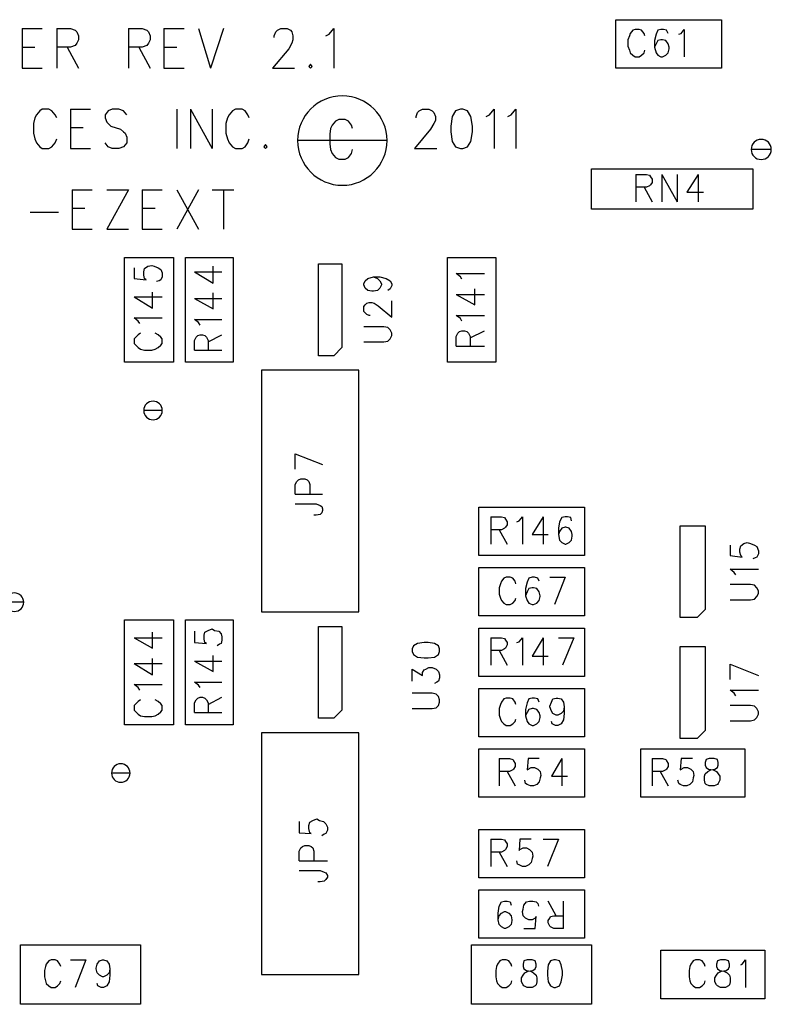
# Model space of a CAD drawing. Extents: x 11.9 to 28.1, y 10.8 to 21.2.
# Tile 19 of 56: x 16.2 to 17.2, y 15.3 to 16.6. Entities that reach past the tile are written whole.
import ezdxf

# ---------------------------------------------------------------- set-up
doc = ezdxf.new("R2010")
doc.units = 0
doc.layers.add('ASSYDWGTOP_pho', color=1, linetype='CONTINUOUS')

msp = doc.modelspace()

# ---------------------------------------------------------------- linework, layer by layer
at = {"layer": 'ASSYDWGTOP_pho'}
for points in [[(16.972, 16.571), (17.103, 16.571)], [(16.972, 16.511), (16.972, 16.571)], [(17.103, 16.571), (17.103, 16.511)], [(16.235, 16.56), (16.235, 16.511)], [(16.235, 16.56), (16.26, 16.56)], [(16.278, 16.56), (16.278, 16.511)], [(16.278, 16.56), (16.295, 16.56)], [(16.295, 16.56), (16.301, 16.558)], [(16.367, 16.56), (16.367, 16.511)], [(16.367, 16.56), (16.384, 16.56)], [(16.384, 16.56), (16.39, 16.558)], [(16.411, 16.56), (16.411, 16.511)], [(16.411, 16.56), (16.436, 16.56)], [(16.454, 16.56), (16.469, 16.511)], [(16.485, 16.56), (16.469, 16.511)], [(16.552, 16.558), (16.556, 16.56)], [(16.556, 16.56), (16.564, 16.56)], [(16.564, 16.56), (16.568, 16.558)], [(16.616, 16.553), (16.622, 16.56)], [(16.622, 16.56), (16.622, 16.511)], [(16.996, 16.559), (16.993, 16.558)], [(17.001, 16.559), (16.996, 16.559)], [(17.004, 16.558), (17.001, 16.559)], [(17.028, 16.559), (17.024, 16.558)], [(17.031, 16.559), (17.028, 16.559)], [(17.035, 16.558), (17.031, 16.559)], [(17.053, 16.554), (17.057, 16.559)], [(17.057, 16.559), (17.057, 16.525)], [(16.301, 16.558), (16.303, 16.556)], [(16.303, 16.556), (16.305, 16.551)], [(16.305, 16.546), (16.303, 16.542)], [(16.305, 16.551), (16.305, 16.546)], [(16.39, 16.558), (16.392, 16.556)], [(16.392, 16.556), (16.394, 16.551)], [(16.394, 16.546), (16.392, 16.542)], [(16.394, 16.551), (16.394, 16.546)], [(16.548, 16.551), (16.55, 16.556)], [(16.548, 16.549), (16.548, 16.551)], [(16.55, 16.556), (16.552, 16.558)], [(16.568, 16.558), (16.57, 16.556)], [(16.57, 16.556), (16.571, 16.551)], [(16.571, 16.546), (16.57, 16.542)], [(16.571, 16.551), (16.571, 16.546)], [(16.612, 16.551), (16.616, 16.553)], [(16.989, 16.551), (16.987, 16.546)], [(16.987, 16.546), (16.987, 16.538)], [(16.99, 16.554), (16.989, 16.551)], [(16.993, 16.558), (16.99, 16.554)], [(17.007, 16.554), (17.004, 16.558)], [(17.008, 16.551), (17.007, 16.554)], [(17.022, 16.553), (17.02, 16.545)], [(17.024, 16.558), (17.022, 16.553)], [(17.028, 16.546), (17.024, 16.545)], [(17.03, 16.546), (17.028, 16.546)], [(17.034, 16.545), (17.03, 16.546)], [(17.037, 16.554), (17.035, 16.558)], [(17.05, 16.553), (17.053, 16.554)], [(16.235, 16.537), (16.251, 16.537)], [(16.295, 16.537), (16.278, 16.537)], [(16.291, 16.537), (16.305, 16.511)], [(16.301, 16.539), (16.295, 16.537)], [(16.303, 16.542), (16.301, 16.539)], [(16.384, 16.537), (16.367, 16.537)], [(16.38, 16.537), (16.394, 16.511)], [(16.39, 16.539), (16.384, 16.537)], [(16.392, 16.542), (16.39, 16.539)], [(16.411, 16.537), (16.427, 16.537)], [(16.566, 16.535), (16.546, 16.511)], [(16.57, 16.542), (16.566, 16.535)], [(16.987, 16.538), (16.989, 16.533)], [(17.02, 16.545), (17.02, 16.537)], [(17.022, 16.541), (17.02, 16.537)], [(17.02, 16.537), (17.022, 16.53)], [(17.024, 16.545), (17.022, 16.541)], [(17.037, 16.541), (17.034, 16.545)], [(17.038, 16.537), (17.037, 16.541)], [(17.037, 16.53), (17.038, 16.535)], [(17.038, 16.535), (17.038, 16.537)], [(16.989, 16.533), (16.99, 16.53)], [(16.99, 16.53), (16.993, 16.527)], [(16.993, 16.527), (16.996, 16.525)], [(16.996, 16.525), (17.001, 16.525)], [(17.001, 16.525), (17.004, 16.527)], [(17.004, 16.527), (17.007, 16.53)], [(17.007, 16.53), (17.008, 16.533)], [(17.022, 16.53), (17.024, 16.527)], [(17.024, 16.527), (17.028, 16.525)], [(17.028, 16.525), (17.03, 16.525)], [(17.03, 16.525), (17.034, 16.527)], [(17.034, 16.527), (17.037, 16.53)], [(16.235, 16.511), (16.26, 16.511)], [(16.411, 16.511), (16.436, 16.511)], [(16.546, 16.511), (16.573, 16.511)], [(16.593, 16.516), (16.591, 16.513)], [(16.591, 16.513), (16.593, 16.511)], [(16.595, 16.513), (16.593, 16.516)], [(16.593, 16.511), (16.595, 16.513)], [(17.103, 16.511), (16.972, 16.511)], [(16.251, 16.449), (16.249, 16.442)], [(16.253, 16.453), (16.251, 16.449)], [(16.257, 16.458), (16.253, 16.453)], [(16.26, 16.46), (16.257, 16.458)], [(16.268, 16.46), (16.26, 16.46)], [(16.272, 16.458), (16.268, 16.46)], [(16.276, 16.453), (16.272, 16.458)], [(16.278, 16.449), (16.276, 16.453)], [(16.295, 16.46), (16.295, 16.411)], [(16.295, 16.46), (16.32, 16.46)], [(16.342, 16.458), (16.338, 16.453)], [(16.338, 16.453), (16.338, 16.449)], [(16.338, 16.449), (16.34, 16.444)], [(16.347, 16.46), (16.342, 16.458)], [(16.355, 16.46), (16.347, 16.46)], [(16.361, 16.458), (16.355, 16.46)], [(16.365, 16.453), (16.361, 16.458)], [(16.427, 16.46), (16.427, 16.411)], [(16.444, 16.46), (16.444, 16.411)], [(16.444, 16.46), (16.471, 16.411)], [(16.471, 16.46), (16.471, 16.411)], [(16.49, 16.449), (16.488, 16.442)], [(16.492, 16.453), (16.49, 16.449)], [(16.496, 16.458), (16.492, 16.453)], [(16.5, 16.46), (16.496, 16.458)], [(16.508, 16.46), (16.5, 16.46)], [(16.512, 16.458), (16.508, 16.46)], [(16.515, 16.453), (16.512, 16.458)], [(16.517, 16.449), (16.515, 16.453)], [(16.724, 16.451), (16.726, 16.456)], [(16.724, 16.449), (16.724, 16.451)], [(16.726, 16.456), (16.728, 16.458)], [(16.728, 16.458), (16.732, 16.46)], [(16.732, 16.46), (16.74, 16.46)], [(16.74, 16.46), (16.744, 16.458)], [(16.744, 16.458), (16.746, 16.456)], [(16.746, 16.456), (16.748, 16.451)], [(16.748, 16.451), (16.748, 16.446)], [(16.769, 16.451), (16.767, 16.439)], [(16.773, 16.458), (16.769, 16.451)], [(16.779, 16.46), (16.773, 16.458)], [(16.782, 16.46), (16.779, 16.46)], [(16.788, 16.458), (16.782, 16.46)], [(16.792, 16.451), (16.788, 16.458)], [(16.794, 16.439), (16.792, 16.451)], [(16.811, 16.451), (16.815, 16.453)], [(16.815, 16.453), (16.821, 16.46)], [(16.821, 16.46), (16.821, 16.411)], [(16.838, 16.451), (16.842, 16.453)], [(16.842, 16.453), (16.848, 16.46)], [(16.848, 16.46), (16.848, 16.411)], [(16.249, 16.442), (16.249, 16.43)], [(16.295, 16.437), (16.311, 16.437)], [(16.34, 16.444), (16.342, 16.442)], [(16.342, 16.442), (16.345, 16.439)], [(16.345, 16.439), (16.357, 16.435)], [(16.488, 16.442), (16.488, 16.43)], [(16.618, 16.436), (16.617, 16.429)], [(16.62, 16.44), (16.618, 16.436)], [(16.624, 16.445), (16.62, 16.44)], [(16.628, 16.447), (16.624, 16.445)], [(16.636, 16.447), (16.628, 16.447)], [(16.64, 16.445), (16.636, 16.447)], [(16.644, 16.44), (16.64, 16.445)], [(16.645, 16.436), (16.644, 16.44)], [(16.746, 16.442), (16.742, 16.435)], [(16.748, 16.446), (16.746, 16.442)], [(16.767, 16.439), (16.767, 16.432)], [(16.794, 16.432), (16.794, 16.439)], [(16.249, 16.43), (16.251, 16.423)], [(16.357, 16.435), (16.361, 16.432)], [(16.361, 16.432), (16.363, 16.43)], [(16.363, 16.43), (16.365, 16.425)], [(16.365, 16.425), (16.365, 16.418)], [(16.488, 16.43), (16.49, 16.423)], [(16.617, 16.429), (16.617, 16.417)], [(16.742, 16.435), (16.722, 16.411)], [(16.767, 16.432), (16.769, 16.42)], [(16.792, 16.42), (16.794, 16.432)], [(16.251, 16.423), (16.253, 16.418)], [(16.253, 16.418), (16.257, 16.413)], [(16.257, 16.413), (16.26, 16.411)], [(16.268, 16.411), (16.272, 16.413)], [(16.272, 16.413), (16.276, 16.418)], [(16.276, 16.418), (16.278, 16.423)], [(16.342, 16.413), (16.338, 16.418)], [(16.347, 16.411), (16.342, 16.413)], [(16.361, 16.413), (16.355, 16.411)], [(16.365, 16.418), (16.361, 16.413)], [(16.49, 16.423), (16.492, 16.418)], [(16.492, 16.418), (16.496, 16.413)], [(16.496, 16.413), (16.5, 16.411)], [(16.508, 16.411), (16.512, 16.413)], [(16.512, 16.413), (16.515, 16.418)], [(16.515, 16.418), (16.517, 16.423)], [(16.537, 16.416), (16.535, 16.413)], [(16.535, 16.413), (16.537, 16.411)], [(16.539, 16.413), (16.537, 16.416)], [(16.537, 16.411), (16.539, 16.413)], [(16.617, 16.417), (16.618, 16.41)], [(16.769, 16.42), (16.773, 16.413)], [(16.773, 16.413), (16.779, 16.411)], [(16.782, 16.411), (16.788, 16.413)], [(16.788, 16.413), (16.792, 16.42)], [(16.26, 16.411), (16.268, 16.411)], [(16.295, 16.411), (16.32, 16.411)], [(16.355, 16.411), (16.347, 16.411)], [(16.5, 16.411), (16.508, 16.411)], [(16.618, 16.41), (16.62, 16.405)], [(16.62, 16.405), (16.624, 16.4)], [(16.624, 16.4), (16.628, 16.398)], [(16.636, 16.398), (16.64, 16.4)], [(16.64, 16.4), (16.644, 16.405)], [(16.644, 16.405), (16.645, 16.41)], [(16.722, 16.411), (16.75, 16.411)], [(16.779, 16.411), (16.782, 16.411)], [(16.628, 16.398), (16.636, 16.398)], [(16.942, 16.336), (16.942, 16.386)], [(16.942, 16.386), (17.142, 16.386)], [(16.997, 16.379), (16.997, 16.345)], [(16.997, 16.379), (17.01, 16.379)], [(17.01, 16.379), (17.014, 16.378)], [(17.014, 16.378), (17.015, 16.376)], [(17.015, 16.376), (17.017, 16.373)], [(17.029, 16.379), (17.029, 16.345)], [(17.029, 16.379), (17.048, 16.345)], [(17.048, 16.379), (17.048, 16.345)], [(17.074, 16.379), (17.06, 16.357)], [(17.074, 16.379), (17.074, 16.345)], [(17.142, 16.386), (17.142, 16.336)], [(17.01, 16.363), (16.997, 16.363)], [(17.007, 16.363), (17.017, 16.345)], [(17.014, 16.365), (17.01, 16.363)], [(17.015, 16.366), (17.014, 16.365)], [(17.017, 16.369), (17.015, 16.366)], [(17.017, 16.373), (17.017, 16.369)], [(16.297, 16.36), (16.297, 16.311)], [(16.297, 16.36), (16.322, 16.36)], [(16.367, 16.36), (16.34, 16.311)], [(16.34, 16.36), (16.367, 16.36)], [(16.384, 16.36), (16.384, 16.311)], [(16.384, 16.36), (16.409, 16.36)], [(16.427, 16.36), (16.454, 16.311)], [(16.454, 16.36), (16.427, 16.311)], [(16.471, 16.36), (16.498, 16.36)], [(16.485, 16.36), (16.485, 16.311)], [(17.06, 16.357), (17.081, 16.357)], [(16.245, 16.332), (16.28, 16.332)], [(16.297, 16.337), (16.313, 16.337)], [(16.384, 16.337), (16.4, 16.337)], [(17.142, 16.336), (16.942, 16.336)], [(16.297, 16.311), (16.322, 16.311)], [(16.34, 16.311), (16.367, 16.311)], [(16.384, 16.311), (16.409, 16.311)], [(16.362, 16.146), (16.362, 16.276)], [(16.362, 16.276), (16.423, 16.276)], [(16.387, 16.262), (16.391, 16.265)], [(16.391, 16.265), (16.396, 16.266)], [(16.396, 16.266), (16.399, 16.265)], [(16.399, 16.265), (16.404, 16.263)], [(16.423, 16.276), (16.423, 16.146)], [(16.438, 16.146), (16.438, 16.276)], [(16.438, 16.276), (16.497, 16.276)], [(16.472, 16.244), (16.472, 16.265)], [(16.497, 16.276), (16.497, 16.146)], [(16.603, 16.154), (16.603, 16.268)], [(16.603, 16.268), (16.632, 16.268)], [(16.632, 16.268), (16.632, 16.164)], [(16.763, 16.146), (16.763, 16.276)], [(16.763, 16.276), (16.823, 16.276)], [(16.823, 16.276), (16.823, 16.146)], [(16.374, 16.263), (16.374, 16.25)], [(16.386, 16.258), (16.387, 16.262)], [(16.386, 16.254), (16.386, 16.258)], [(16.387, 16.25), (16.386, 16.254)], [(16.404, 16.263), (16.407, 16.261)], [(16.407, 16.261), (16.409, 16.257)], [(16.409, 16.257), (16.409, 16.252)], [(16.449, 16.258), (16.472, 16.244)], [(16.449, 16.258), (16.483, 16.258)], [(16.779, 16.252), (16.774, 16.256)], [(16.774, 16.256), (16.809, 16.256)], [(16.374, 16.25), (16.389, 16.248)], [(16.389, 16.248), (16.387, 16.25)], [(16.405, 16.247), (16.402, 16.246)], [(16.407, 16.248), (16.405, 16.247)], [(16.409, 16.252), (16.407, 16.248)], [(16.659, 16.243), (16.661, 16.247)], [(16.659, 16.242), (16.659, 16.243)], [(16.661, 16.238), (16.659, 16.242)], [(16.661, 16.247), (16.664, 16.25)], [(16.664, 16.25), (16.671, 16.252)], [(16.671, 16.252), (16.676, 16.25)], [(16.671, 16.252), (16.679, 16.252)], [(16.676, 16.25), (16.679, 16.247)], [(16.679, 16.252), (16.687, 16.25)], [(16.679, 16.247), (16.681, 16.243)], [(16.681, 16.242), (16.679, 16.238)], [(16.681, 16.243), (16.681, 16.242)], [(16.687, 16.25), (16.692, 16.247)], [(16.692, 16.247), (16.694, 16.243)], [(16.694, 16.241), (16.692, 16.237)], [(16.694, 16.243), (16.694, 16.241)], [(16.781, 16.249), (16.779, 16.252)], [(16.397, 16.213), (16.397, 16.233)], [(16.472, 16.212), (16.472, 16.232)], [(16.664, 16.235), (16.661, 16.238)], [(16.669, 16.234), (16.664, 16.235)], [(16.671, 16.234), (16.669, 16.234)], [(16.676, 16.235), (16.671, 16.234)], [(16.679, 16.238), (16.676, 16.235)], [(16.692, 16.237), (16.689, 16.235)], [(16.774, 16.23), (16.797, 16.217)], [(16.774, 16.23), (16.809, 16.23)], [(16.797, 16.217), (16.797, 16.237)], [(16.374, 16.227), (16.397, 16.213)], [(16.374, 16.227), (16.409, 16.227)], [(16.449, 16.225), (16.472, 16.212)], [(16.449, 16.225), (16.483, 16.225)], [(16.659, 16.215), (16.661, 16.217)], [(16.661, 16.217), (16.663, 16.219)], [(16.663, 16.219), (16.666, 16.22)], [(16.666, 16.22), (16.669, 16.22)], [(16.669, 16.22), (16.672, 16.219)], [(16.672, 16.219), (16.677, 16.216)], [(16.677, 16.216), (16.694, 16.202)], [(16.694, 16.202), (16.694, 16.222)], [(16.659, 16.209), (16.659, 16.215)], [(16.661, 16.207), (16.659, 16.209)], [(16.663, 16.205), (16.661, 16.207)], [(16.666, 16.204), (16.663, 16.205)], [(16.667, 16.204), (16.666, 16.204)], [(16.779, 16.2), (16.774, 16.204)], [(16.774, 16.204), (16.809, 16.204)], [(16.379, 16.197), (16.374, 16.201)], [(16.374, 16.201), (16.409, 16.201)], [(16.381, 16.194), (16.379, 16.197)], [(16.454, 16.195), (16.449, 16.199)], [(16.449, 16.199), (16.483, 16.199)], [(16.456, 16.192), (16.454, 16.195)], [(16.781, 16.197), (16.779, 16.2)], [(16.379, 16.18), (16.376, 16.177)], [(16.382, 16.182), (16.379, 16.18)], [(16.404, 16.18), (16.4, 16.182)], [(16.407, 16.177), (16.404, 16.18)], [(16.453, 16.179), (16.456, 16.18)], [(16.456, 16.18), (16.459, 16.18)], [(16.459, 16.18), (16.462, 16.179)], [(16.466, 16.171), (16.483, 16.18)], [(16.684, 16.19), (16.659, 16.19)], [(16.689, 16.189), (16.684, 16.19)], [(16.692, 16.186), (16.689, 16.189)], [(16.694, 16.182), (16.692, 16.186)], [(16.694, 16.179), (16.694, 16.182)], [(16.774, 16.178), (16.776, 16.182)], [(16.776, 16.182), (16.778, 16.184)], [(16.778, 16.184), (16.781, 16.185)], [(16.781, 16.185), (16.784, 16.185)], [(16.784, 16.185), (16.787, 16.184)], [(16.787, 16.184), (16.789, 16.182)], [(16.789, 16.182), (16.791, 16.178)], [(16.791, 16.176), (16.809, 16.185)], [(16.376, 16.177), (16.374, 16.175)], [(16.374, 16.175), (16.374, 16.169)], [(16.374, 16.169), (16.376, 16.167)], [(16.409, 16.175), (16.407, 16.177)], [(16.407, 16.167), (16.409, 16.169)], [(16.409, 16.169), (16.409, 16.175)], [(16.449, 16.173), (16.451, 16.177)], [(16.449, 16.161), (16.449, 16.173)], [(16.451, 16.177), (16.453, 16.179)], [(16.462, 16.179), (16.464, 16.177)], [(16.464, 16.177), (16.466, 16.173)], [(16.466, 16.173), (16.466, 16.161)], [(16.659, 16.171), (16.684, 16.171)], [(16.684, 16.171), (16.689, 16.172)], [(16.689, 16.172), (16.692, 16.175)], [(16.692, 16.175), (16.694, 16.179)], [(16.774, 16.166), (16.774, 16.178)], [(16.791, 16.178), (16.791, 16.166)], [(16.376, 16.167), (16.379, 16.164)], [(16.379, 16.164), (16.382, 16.162)], [(16.382, 16.162), (16.387, 16.161)], [(16.387, 16.161), (16.396, 16.161)], [(16.396, 16.161), (16.4, 16.162)], [(16.4, 16.162), (16.404, 16.164)], [(16.404, 16.164), (16.407, 16.167)], [(16.449, 16.161), (16.483, 16.161)], [(16.632, 16.164), (16.622, 16.154)], [(16.774, 16.166), (16.809, 16.166)], [(16.423, 16.146), (16.362, 16.146)], [(16.497, 16.146), (16.438, 16.146)], [(16.622, 16.154), (16.603, 16.154)], [(16.823, 16.146), (16.763, 16.146)], [(16.653, 16.136), (16.532, 16.136)], [(16.532, 16.136), (16.532, 15.836)], [(16.653, 15.836), (16.653, 16.136)], [(16.574, 16.032), (16.608, 16.019)], [(16.574, 16.013), (16.574, 16.032)], [(16.574, 15.994), (16.576, 15.998)], [(16.576, 15.998), (16.578, 16)], [(16.578, 16), (16.581, 16.001)], [(16.581, 16.001), (16.586, 16.001)], [(16.586, 16.001), (16.589, 16)], [(16.589, 16), (16.591, 15.998)], [(16.591, 15.998), (16.592, 15.994)], [(16.574, 15.982), (16.574, 15.994)], [(16.592, 15.994), (16.592, 15.982)], [(16.574, 15.982), (16.608, 15.982)], [(16.574, 15.97), (16.6, 15.97)], [(16.6, 15.97), (16.605, 15.968)], [(16.605, 15.968), (16.607, 15.967)], [(16.607, 15.967), (16.608, 15.964)], [(16.608, 15.962), (16.607, 15.959)], [(16.608, 15.964), (16.608, 15.962)], [(16.802, 15.906), (16.802, 15.966)], [(16.802, 15.966), (16.933, 15.966)], [(16.933, 15.966), (16.933, 15.906)], [(16.6, 15.956), (16.597, 15.956)], [(16.605, 15.957), (16.6, 15.956)], [(16.607, 15.959), (16.605, 15.957)], [(16.817, 15.954), (16.817, 15.92)], [(16.817, 15.954), (16.83, 15.954)], [(16.83, 15.954), (16.834, 15.953)], [(16.834, 15.953), (16.835, 15.951)], [(16.835, 15.951), (16.837, 15.948)], [(16.837, 15.948), (16.837, 15.944)], [(16.849, 15.948), (16.852, 15.949)], [(16.852, 15.949), (16.856, 15.954)], [(16.856, 15.954), (16.856, 15.92)], [(16.882, 15.954), (16.868, 15.932)], [(16.882, 15.954), (16.882, 15.92)], [(16.902, 15.948), (16.901, 15.94)], [(16.905, 15.953), (16.902, 15.948)], [(16.909, 15.954), (16.905, 15.953)], [(16.912, 15.954), (16.909, 15.954)], [(16.916, 15.953), (16.912, 15.954)], [(16.917, 15.949), (16.916, 15.953)], [(16.83, 15.938), (16.817, 15.938)], [(16.827, 15.938), (16.837, 15.92)], [(16.834, 15.94), (16.83, 15.938)], [(16.835, 15.941), (16.834, 15.94)], [(16.837, 15.944), (16.835, 15.941)], [(16.901, 15.94), (16.901, 15.932)], [(16.902, 15.936), (16.901, 15.932)], [(16.905, 15.94), (16.902, 15.936)], [(16.909, 15.941), (16.905, 15.94)], [(16.91, 15.941), (16.909, 15.941)], [(16.914, 15.94), (16.91, 15.941)], [(16.917, 15.936), (16.914, 15.94)], [(16.918, 15.932), (16.917, 15.936)], [(17.052, 15.829), (17.052, 15.943)], [(17.052, 15.943), (17.083, 15.943)], [(17.083, 15.943), (17.083, 15.839)], [(16.868, 15.932), (16.888, 15.932)], [(16.901, 15.932), (16.902, 15.925)], [(16.902, 15.925), (16.905, 15.922)], [(16.914, 15.922), (16.917, 15.925)], [(16.917, 15.925), (16.918, 15.93)], [(16.918, 15.93), (16.918, 15.932)], [(16.905, 15.922), (16.909, 15.92)], [(16.909, 15.92), (16.91, 15.92)], [(16.91, 15.92), (16.914, 15.922)], [(17.114, 15.919), (17.114, 15.906)], [(17.126, 15.914), (17.127, 15.918)], [(17.126, 15.91), (17.126, 15.914)], [(17.127, 15.918), (17.131, 15.921)], [(17.131, 15.921), (17.135, 15.922)], [(17.135, 15.922), (17.139, 15.921)], [(17.139, 15.921), (17.144, 15.919)], [(17.144, 15.919), (17.147, 15.917)], [(17.147, 15.917), (17.149, 15.912)], [(17.149, 15.912), (17.149, 15.908)], [(16.933, 15.906), (16.802, 15.906)], [(17.114, 15.906), (17.129, 15.904)], [(17.127, 15.906), (17.126, 15.91)], [(17.129, 15.904), (17.127, 15.906)], [(17.145, 15.903), (17.142, 15.902)], [(17.147, 15.904), (17.145, 15.903)], [(17.149, 15.908), (17.147, 15.904)], [(16.802, 15.831), (16.802, 15.891)], [(16.802, 15.891), (16.933, 15.891)], [(16.933, 15.891), (16.933, 15.831)], [(17.119, 15.885), (17.114, 15.889)], [(17.114, 15.889), (17.149, 15.889)], [(16.83, 15.874), (16.829, 15.871)], [(16.833, 15.878), (16.83, 15.874)], [(16.836, 15.879), (16.833, 15.878)], [(16.841, 15.879), (16.836, 15.879)], [(16.844, 15.878), (16.841, 15.879)], [(16.847, 15.874), (16.844, 15.878)], [(16.848, 15.871), (16.847, 15.874)], [(16.864, 15.878), (16.862, 15.873)], [(16.868, 15.879), (16.864, 15.878)], [(16.871, 15.879), (16.868, 15.879)], [(16.875, 15.878), (16.871, 15.879)], [(16.877, 15.874), (16.875, 15.878)], [(16.89, 15.879), (16.909, 15.879)], [(16.909, 15.879), (16.896, 15.845)], [(17.121, 15.882), (17.119, 15.885)], [(16.829, 15.871), (16.827, 15.866)], [(16.827, 15.866), (16.827, 15.858)], [(16.862, 15.873), (16.86, 15.865)], [(16.86, 15.865), (16.86, 15.856)], [(16.864, 15.865), (16.862, 15.861)], [(16.868, 15.866), (16.864, 15.865)], [(16.87, 15.866), (16.868, 15.866)], [(16.874, 15.865), (16.87, 15.866)], [(16.877, 15.861), (16.874, 15.865)], [(17.139, 15.87), (17.114, 15.87)], [(17.144, 15.869), (17.139, 15.87)], [(17.147, 15.866), (17.144, 15.869)], [(17.149, 15.862), (17.147, 15.866)], [(17.149, 15.859), (17.149, 15.862)], [(16.827, 15.858), (16.829, 15.853)], [(16.829, 15.853), (16.83, 15.85)], [(16.83, 15.85), (16.833, 15.847)], [(16.844, 15.847), (16.847, 15.85)], [(16.847, 15.85), (16.848, 15.853)], [(16.862, 15.861), (16.86, 15.856)], [(16.86, 15.856), (16.862, 15.85)], [(16.862, 15.85), (16.864, 15.847)], [(16.874, 15.847), (16.877, 15.85)], [(16.878, 15.856), (16.877, 15.861)], [(16.877, 15.85), (16.878, 15.855)], [(16.878, 15.855), (16.878, 15.856)], [(17.114, 15.851), (17.139, 15.851)], [(17.139, 15.851), (17.144, 15.852)], [(17.144, 15.852), (17.147, 15.855)], [(17.147, 15.855), (17.149, 15.859)], [(16.833, 15.847), (16.836, 15.845)], [(16.836, 15.845), (16.841, 15.845)], [(16.841, 15.845), (16.844, 15.847)], [(16.864, 15.847), (16.868, 15.845)], [(16.868, 15.845), (16.87, 15.845)], [(16.87, 15.845), (16.874, 15.847)], [(17.083, 15.839), (17.073, 15.829)], [(16.362, 15.696), (16.362, 15.826)], [(16.362, 15.826), (16.423, 15.826)], [(16.423, 15.826), (16.423, 15.696)], [(16.438, 15.696), (16.438, 15.826)], [(16.438, 15.826), (16.497, 15.826)], [(16.497, 15.826), (16.497, 15.696)], [(16.532, 15.836), (16.653, 15.836)], [(16.933, 15.831), (16.802, 15.831)], [(17.073, 15.829), (17.052, 15.829)], [(16.462, 15.811), (16.466, 15.813)], [(16.466, 15.813), (16.471, 15.815)], [(16.471, 15.815), (16.474, 15.813)], [(16.474, 15.813), (16.479, 15.812)], [(16.603, 15.704), (16.603, 15.818)], [(16.603, 15.818), (16.632, 15.818)], [(16.632, 15.818), (16.632, 15.714)], [(16.802, 15.756), (16.802, 15.816)], [(16.802, 15.816), (16.933, 15.816)], [(16.933, 15.816), (16.933, 15.756)], [(16.374, 15.804), (16.397, 15.791)], [(16.374, 15.804), (16.409, 15.804)], [(16.397, 15.791), (16.397, 15.811)], [(16.449, 15.812), (16.449, 15.798)], [(16.461, 15.807), (16.462, 15.811)], [(16.461, 15.802), (16.461, 15.807)], [(16.462, 15.798), (16.461, 15.802)], [(16.479, 15.812), (16.482, 15.809)], [(16.482, 15.809), (16.483, 15.805)], [(16.483, 15.801), (16.482, 15.797)], [(16.483, 15.805), (16.483, 15.801)], [(16.817, 15.804), (16.817, 15.77)], [(16.817, 15.804), (16.83, 15.804)], [(16.83, 15.804), (16.834, 15.803)], [(16.834, 15.803), (16.835, 15.801)], [(16.835, 15.801), (16.837, 15.798)], [(16.852, 15.799), (16.856, 15.804)], [(16.856, 15.804), (16.856, 15.77)], [(16.882, 15.804), (16.868, 15.781)], [(16.882, 15.804), (16.882, 15.77)], [(16.901, 15.804), (16.92, 15.804)], [(16.92, 15.804), (16.906, 15.77)], [(16.449, 15.798), (16.464, 15.797)], [(16.464, 15.797), (16.462, 15.798)], [(16.48, 15.796), (16.477, 15.794)], [(16.482, 15.797), (16.48, 15.796)], [(16.721, 15.794), (16.719, 15.79)], [(16.719, 15.79), (16.719, 15.787)], [(16.726, 15.797), (16.721, 15.794)], [(16.734, 15.798), (16.726, 15.797)], [(16.739, 15.798), (16.734, 15.798)], [(16.747, 15.797), (16.739, 15.798)], [(16.752, 15.794), (16.747, 15.797)], [(16.753, 15.79), (16.752, 15.794)], [(16.753, 15.787), (16.753, 15.79)], [(16.834, 15.79), (16.83, 15.788)], [(16.835, 15.791), (16.834, 15.79)], [(16.837, 15.795), (16.835, 15.791)], [(16.837, 15.798), (16.837, 15.795)], [(16.849, 15.798), (16.852, 15.799)], [(17.052, 15.679), (17.052, 15.793)], [(17.052, 15.793), (17.083, 15.793)], [(17.083, 15.793), (17.083, 15.689)], [(16.397, 15.758), (16.397, 15.778)], [(16.472, 15.762), (16.472, 15.782)], [(16.719, 15.787), (16.721, 15.783)], [(16.721, 15.783), (16.726, 15.78)], [(16.726, 15.78), (16.734, 15.779)], [(16.734, 15.779), (16.739, 15.779)], [(16.739, 15.779), (16.747, 15.78)], [(16.747, 15.78), (16.752, 15.783)], [(16.752, 15.783), (16.753, 15.787)], [(16.83, 15.788), (16.817, 15.788)], [(16.827, 15.788), (16.837, 15.77)], [(16.868, 15.781), (16.888, 15.781)], [(16.374, 15.772), (16.397, 15.758)], [(16.374, 15.772), (16.409, 15.772)], [(16.449, 15.775), (16.472, 15.762)], [(16.449, 15.775), (16.483, 15.775)], [(16.719, 15.75), (16.719, 15.765)], [(16.719, 15.765), (16.732, 15.757)], [(16.732, 15.761), (16.734, 15.764)], [(16.734, 15.764), (16.736, 15.765)], [(16.736, 15.765), (16.74, 15.767)], [(16.74, 15.767), (16.744, 15.767)], [(16.744, 15.767), (16.749, 15.765)], [(16.749, 15.765), (16.752, 15.762)], [(17.114, 15.771), (17.149, 15.757)], [(17.114, 15.752), (17.114, 15.771)], [(16.732, 15.757), (16.732, 15.761)], [(16.752, 15.762), (16.753, 15.758)], [(16.753, 15.754), (16.752, 15.75)], [(16.753, 15.758), (16.753, 15.754)], [(16.933, 15.756), (16.802, 15.756)], [(16.379, 15.742), (16.374, 15.746)], [(16.374, 15.746), (16.409, 15.746)], [(16.381, 15.739), (16.379, 15.742)], [(16.454, 15.745), (16.449, 15.749)], [(16.449, 15.749), (16.483, 15.749)], [(16.456, 15.742), (16.454, 15.745)], [(16.75, 15.749), (16.747, 15.747)], [(16.752, 15.75), (16.75, 15.749)], [(16.802, 15.681), (16.802, 15.741)], [(16.802, 15.741), (16.933, 15.741)], [(16.933, 15.741), (16.933, 15.681)], [(16.451, 15.727), (16.453, 15.729)], [(16.453, 15.729), (16.456, 15.73)], [(16.456, 15.73), (16.459, 15.73)], [(16.459, 15.73), (16.462, 15.729)], [(16.462, 15.729), (16.464, 15.727)], [(16.466, 15.721), (16.483, 15.73)], [(16.744, 15.735), (16.719, 15.735)], [(16.749, 15.734), (16.744, 15.735)], [(16.752, 15.731), (16.749, 15.734)], [(16.753, 15.727), (16.752, 15.731)], [(16.833, 15.728), (16.83, 15.724)], [(16.836, 15.729), (16.833, 15.728)], [(16.841, 15.729), (16.836, 15.729)], [(16.844, 15.728), (16.841, 15.729)], [(16.847, 15.724), (16.844, 15.728)], [(16.864, 15.728), (16.862, 15.723)], [(16.868, 15.729), (16.864, 15.728)], [(16.871, 15.729), (16.868, 15.729)], [(16.875, 15.728), (16.871, 15.729)], [(16.877, 15.724), (16.875, 15.728)], [(16.892, 15.724), (16.894, 15.728)], [(16.894, 15.728), (16.898, 15.729)], [(16.898, 15.729), (16.9, 15.729)], [(16.9, 15.729), (16.904, 15.728)], [(16.904, 15.728), (16.907, 15.724)], [(17.119, 15.735), (17.114, 15.739)], [(17.114, 15.739), (17.149, 15.739)], [(17.121, 15.732), (17.119, 15.735)], [(16.376, 15.722), (16.374, 15.72)], [(16.374, 15.72), (16.374, 15.714)], [(16.379, 15.725), (16.376, 15.722)], [(16.382, 15.727), (16.379, 15.725)], [(16.404, 15.725), (16.4, 15.727)], [(16.407, 15.722), (16.404, 15.725)], [(16.409, 15.72), (16.407, 15.722)], [(16.409, 15.714), (16.409, 15.72)], [(16.449, 15.723), (16.451, 15.727)], [(16.449, 15.711), (16.449, 15.723)], [(16.464, 15.727), (16.466, 15.723)], [(16.466, 15.723), (16.466, 15.711)], [(16.719, 15.716), (16.744, 15.716)], [(16.744, 15.716), (16.749, 15.717)], [(16.749, 15.717), (16.752, 15.72)], [(16.752, 15.72), (16.753, 15.724)], [(16.753, 15.724), (16.753, 15.727)], [(16.829, 15.721), (16.827, 15.716)], [(16.827, 15.716), (16.827, 15.708)], [(16.83, 15.724), (16.829, 15.721)], [(16.848, 15.721), (16.847, 15.724)], [(16.862, 15.723), (16.86, 15.715)], [(16.86, 15.715), (16.86, 15.707)], [(16.864, 15.715), (16.862, 15.711)], [(16.868, 15.716), (16.864, 15.715)], [(16.87, 15.716), (16.868, 15.716)], [(16.874, 15.715), (16.87, 15.716)], [(16.877, 15.711), (16.874, 15.715)], [(16.89, 15.719), (16.892, 15.724)], [(16.89, 15.718), (16.89, 15.719)], [(16.892, 15.713), (16.89, 15.718)], [(16.907, 15.724), (16.908, 15.718)], [(16.908, 15.718), (16.907, 15.713)], [(16.908, 15.718), (16.908, 15.71)], [(17.139, 15.72), (17.114, 15.72)], [(17.144, 15.719), (17.139, 15.72)], [(17.147, 15.716), (17.144, 15.719)], [(17.149, 15.712), (17.147, 15.716)], [(16.374, 15.714), (16.376, 15.712)], [(16.376, 15.712), (16.379, 15.709)], [(16.379, 15.709), (16.382, 15.707)], [(16.382, 15.707), (16.387, 15.706)], [(16.387, 15.706), (16.396, 15.706)], [(16.396, 15.706), (16.4, 15.707)], [(16.4, 15.707), (16.404, 15.709)], [(16.404, 15.709), (16.407, 15.712)], [(16.407, 15.712), (16.409, 15.714)], [(16.449, 15.711), (16.483, 15.711)], [(16.622, 15.704), (16.603, 15.704)], [(16.632, 15.714), (16.622, 15.704)], [(16.827, 15.708), (16.829, 15.703)], [(16.829, 15.703), (16.83, 15.7)], [(16.847, 15.7), (16.848, 15.703)], [(16.862, 15.711), (16.86, 15.707)], [(16.86, 15.707), (16.862, 15.7)], [(16.878, 15.707), (16.877, 15.711)], [(16.877, 15.7), (16.878, 15.705)], [(16.878, 15.705), (16.878, 15.707)], [(16.894, 15.71), (16.892, 15.713)], [(16.898, 15.708), (16.894, 15.71)], [(16.9, 15.708), (16.898, 15.708)], [(16.904, 15.71), (16.9, 15.708)], [(16.907, 15.713), (16.904, 15.71)], [(16.908, 15.71), (16.907, 15.702)], [(17.144, 15.702), (17.147, 15.705)], [(17.147, 15.705), (17.149, 15.709)], [(17.149, 15.709), (17.149, 15.712)], [(16.423, 15.696), (16.362, 15.696)], [(16.497, 15.696), (16.438, 15.696)], [(16.83, 15.7), (16.833, 15.697)], [(16.833, 15.697), (16.836, 15.695)], [(16.836, 15.695), (16.841, 15.695)], [(16.841, 15.695), (16.844, 15.697)], [(16.844, 15.697), (16.847, 15.7)], [(16.862, 15.7), (16.864, 15.697)], [(16.864, 15.697), (16.868, 15.695)], [(16.868, 15.695), (16.87, 15.695)], [(16.87, 15.695), (16.874, 15.697)], [(16.874, 15.697), (16.877, 15.7)], [(16.893, 15.697), (16.892, 15.7)], [(16.897, 15.695), (16.893, 15.697)], [(16.9, 15.695), (16.897, 15.695)], [(16.904, 15.697), (16.9, 15.695)], [(16.907, 15.702), (16.904, 15.697)], [(17.114, 15.701), (17.139, 15.701)], [(17.139, 15.701), (17.144, 15.702)], [(16.653, 15.686), (16.532, 15.686)], [(16.532, 15.686), (16.532, 15.386)], [(16.653, 15.386), (16.653, 15.686)], [(16.933, 15.681), (16.802, 15.681)], [(17.073, 15.679), (17.052, 15.679)], [(17.083, 15.689), (17.073, 15.679)], [(16.802, 15.606), (16.802, 15.666)], [(16.802, 15.666), (16.933, 15.666)], [(16.827, 15.654), (16.827, 15.62)], [(16.827, 15.654), (16.84, 15.654)], [(16.84, 15.654), (16.844, 15.653)], [(16.863, 15.654), (16.862, 15.64)], [(16.877, 15.654), (16.863, 15.654)], [(16.905, 15.654), (16.892, 15.632)], [(16.905, 15.654), (16.905, 15.62)], [(16.933, 15.666), (16.933, 15.606)], [(17.003, 15.666), (17.132, 15.666)], [(17.003, 15.606), (17.003, 15.666)], [(17.017, 15.654), (17.017, 15.62)], [(17.017, 15.654), (17.03, 15.654)], [(17.03, 15.654), (17.034, 15.653)], [(17.053, 15.654), (17.052, 15.64)], [(17.067, 15.654), (17.053, 15.654)], [(17.088, 15.654), (17.084, 15.653)], [(17.094, 15.654), (17.088, 15.654)], [(17.098, 15.653), (17.094, 15.654)], [(17.132, 15.666), (17.132, 15.606)], [(16.844, 15.653), (16.845, 15.651)], [(16.845, 15.651), (16.847, 15.648)], [(16.847, 15.644), (16.845, 15.641)], [(16.847, 15.648), (16.847, 15.644)], [(16.863, 15.641), (16.867, 15.643)], [(16.867, 15.643), (16.871, 15.643)], [(16.871, 15.643), (16.875, 15.641)], [(17.034, 15.653), (17.035, 15.651)], [(17.035, 15.651), (17.037, 15.648)], [(17.037, 15.644), (17.035, 15.641)], [(17.037, 15.648), (17.037, 15.644)], [(17.053, 15.641), (17.057, 15.643)], [(17.057, 15.643), (17.061, 15.643)], [(17.061, 15.643), (17.065, 15.641)], [(17.084, 15.653), (17.083, 15.649)], [(17.083, 15.649), (17.083, 15.646)], [(17.083, 15.646), (17.084, 15.643)], [(17.084, 15.643), (17.087, 15.641)], [(17.095, 15.641), (17.098, 15.643)], [(17.099, 15.649), (17.098, 15.653)], [(17.098, 15.643), (17.099, 15.646)], [(17.099, 15.646), (17.099, 15.649)], [(16.84, 15.638), (16.827, 15.638)], [(16.837, 15.638), (16.847, 15.62)], [(16.844, 15.64), (16.84, 15.638)], [(16.845, 15.641), (16.844, 15.64)], [(16.862, 15.64), (16.863, 15.641)], [(16.875, 15.641), (16.878, 15.638)], [(16.878, 15.63), (16.877, 15.625)], [(16.878, 15.638), (16.879, 15.633)], [(16.879, 15.633), (16.878, 15.63)], [(16.892, 15.632), (16.912, 15.632)], [(17.03, 15.638), (17.017, 15.638)], [(17.027, 15.638), (17.037, 15.62)], [(17.034, 15.64), (17.03, 15.638)], [(17.035, 15.641), (17.034, 15.64)], [(17.052, 15.64), (17.053, 15.641)], [(17.065, 15.641), (17.068, 15.638)], [(17.068, 15.63), (17.067, 15.625)], [(17.068, 15.638), (17.069, 15.633)], [(17.069, 15.633), (17.068, 15.63)], [(17.082, 15.632), (17.083, 15.635)], [(17.082, 15.627), (17.082, 15.632)], [(17.083, 15.635), (17.086, 15.638)], [(17.086, 15.638), (17.09, 15.64)], [(17.087, 15.641), (17.093, 15.64)], [(17.09, 15.64), (17.095, 15.641)], [(17.093, 15.64), (17.097, 15.638)], [(17.097, 15.638), (17.099, 15.635)], [(17.099, 15.635), (17.101, 15.632)], [(17.101, 15.632), (17.101, 15.627)], [(16.86, 15.623), (16.859, 15.627)], [(16.862, 15.622), (16.86, 15.623)], [(16.866, 15.62), (16.862, 15.622)], [(16.87, 15.62), (16.866, 15.62)], [(16.874, 15.622), (16.87, 15.62)], [(16.877, 15.625), (16.874, 15.622)], [(17.05, 15.623), (17.049, 15.627)], [(17.052, 15.622), (17.05, 15.623)], [(17.056, 15.62), (17.052, 15.622)], [(17.06, 15.62), (17.056, 15.62)], [(17.064, 15.622), (17.06, 15.62)], [(17.067, 15.625), (17.064, 15.622)], [(17.083, 15.623), (17.082, 15.627)], [(17.084, 15.622), (17.083, 15.623)], [(17.088, 15.62), (17.084, 15.622)], [(17.094, 15.62), (17.088, 15.62)], [(17.098, 15.622), (17.094, 15.62)], [(17.099, 15.623), (17.098, 15.622)], [(17.101, 15.627), (17.099, 15.623)], [(16.933, 15.606), (16.802, 15.606)], [(17.132, 15.606), (17.003, 15.606)], [(16.579, 15.576), (16.579, 15.562)], [(16.591, 15.571), (16.592, 15.575)], [(16.591, 15.567), (16.591, 15.571)], [(16.592, 15.575), (16.596, 15.577)], [(16.596, 15.577), (16.601, 15.579)], [(16.601, 15.579), (16.604, 15.577)], [(16.604, 15.577), (16.609, 15.576)], [(16.609, 15.576), (16.612, 15.573)], [(16.612, 15.573), (16.614, 15.569)], [(16.614, 15.569), (16.614, 15.565)], [(16.579, 15.562), (16.594, 15.561)], [(16.592, 15.562), (16.591, 15.567)], [(16.594, 15.561), (16.592, 15.562)], [(16.61, 15.56), (16.607, 15.558)], [(16.612, 15.561), (16.61, 15.56)], [(16.614, 15.565), (16.612, 15.561)], [(16.802, 15.506), (16.802, 15.566)], [(16.802, 15.566), (16.933, 15.566)], [(16.933, 15.566), (16.933, 15.506)], [(16.581, 15.543), (16.583, 15.545)], [(16.583, 15.545), (16.586, 15.546)], [(16.586, 15.546), (16.591, 15.546)], [(16.591, 15.546), (16.594, 15.545)], [(16.594, 15.545), (16.596, 15.543)], [(16.817, 15.554), (16.817, 15.52)], [(16.817, 15.554), (16.83, 15.554)], [(16.83, 15.554), (16.834, 15.553)], [(16.834, 15.553), (16.835, 15.551)], [(16.835, 15.551), (16.837, 15.548)], [(16.837, 15.545), (16.835, 15.541)], [(16.837, 15.548), (16.837, 15.545)], [(16.853, 15.554), (16.852, 15.54)], [(16.867, 15.554), (16.853, 15.554)], [(16.882, 15.554), (16.901, 15.554)], [(16.901, 15.554), (16.887, 15.52)], [(16.579, 15.539), (16.581, 15.543)], [(16.579, 15.527), (16.579, 15.539)], [(16.596, 15.543), (16.597, 15.539)], [(16.597, 15.539), (16.597, 15.527)], [(16.83, 15.538), (16.817, 15.538)], [(16.827, 15.538), (16.837, 15.52)], [(16.834, 15.54), (16.83, 15.538)], [(16.835, 15.541), (16.834, 15.54)], [(16.852, 15.54), (16.853, 15.541)], [(16.853, 15.541), (16.857, 15.543)], [(16.857, 15.543), (16.861, 15.543)], [(16.861, 15.543), (16.865, 15.541)], [(16.865, 15.541), (16.868, 15.538)], [(16.868, 15.538), (16.869, 15.533)], [(16.869, 15.533), (16.868, 15.53)], [(16.579, 15.527), (16.614, 15.527)], [(16.85, 15.523), (16.849, 15.527)], [(16.852, 15.522), (16.85, 15.523)], [(16.856, 15.52), (16.852, 15.522)], [(16.86, 15.52), (16.856, 15.52)], [(16.864, 15.522), (16.86, 15.52)], [(16.867, 15.525), (16.864, 15.522)], [(16.868, 15.53), (16.867, 15.525)], [(16.579, 15.515), (16.605, 15.515)], [(16.605, 15.515), (16.61, 15.513)], [(16.61, 15.513), (16.612, 15.512)], [(16.612, 15.512), (16.614, 15.509)], [(16.614, 15.509), (16.614, 15.507)], [(16.605, 15.501), (16.602, 15.501)], [(16.61, 15.502), (16.605, 15.501)], [(16.612, 15.504), (16.61, 15.502)], [(16.614, 15.507), (16.612, 15.504)], [(16.933, 15.506), (16.802, 15.506)], [(16.802, 15.431), (16.802, 15.491)], [(16.802, 15.491), (16.933, 15.491)], [(16.933, 15.491), (16.933, 15.431)], [(16.826, 15.462), (16.827, 15.471)], [(16.827, 15.471), (16.83, 15.476)], [(16.83, 15.476), (16.834, 15.477)], [(16.834, 15.477), (16.837, 15.477)], [(16.837, 15.477), (16.841, 15.476)], [(16.841, 15.476), (16.842, 15.472)], [(16.857, 15.467), (16.858, 15.472)], [(16.858, 15.472), (16.861, 15.476)], [(16.861, 15.476), (16.865, 15.477)], [(16.865, 15.477), (16.869, 15.477)], [(16.869, 15.477), (16.873, 15.476)], [(16.873, 15.476), (16.875, 15.474)], [(16.875, 15.474), (16.876, 15.471)], [(16.898, 15.459), (16.888, 15.477)], [(16.907, 15.443), (16.907, 15.477)], [(16.826, 15.454), (16.826, 15.462)], [(16.826, 15.454), (16.827, 15.459)], [(16.827, 15.459), (16.83, 15.462)], [(16.83, 15.462), (16.834, 15.464)], [(16.834, 15.464), (16.835, 15.464)], [(16.835, 15.464), (16.839, 15.462)], [(16.839, 15.462), (16.842, 15.459)], [(16.842, 15.459), (16.843, 15.454)], [(16.856, 15.464), (16.857, 15.467)], [(16.857, 15.459), (16.856, 15.464)], [(16.86, 15.456), (16.857, 15.459)], [(16.891, 15.458), (16.895, 15.459)], [(16.895, 15.459), (16.907, 15.459)], [(16.827, 15.448), (16.826, 15.454)], [(16.83, 15.445), (16.827, 15.448)], [(16.842, 15.448), (16.839, 15.445)], [(16.843, 15.453), (16.842, 15.448)], [(16.843, 15.454), (16.843, 15.453)], [(16.864, 15.454), (16.86, 15.456)], [(16.868, 15.454), (16.864, 15.454)], [(16.872, 15.456), (16.868, 15.454)], [(16.872, 15.443), (16.873, 15.458)], [(16.873, 15.458), (16.872, 15.456)], [(16.888, 15.453), (16.89, 15.456)], [(16.888, 15.45), (16.888, 15.453)], [(16.89, 15.446), (16.888, 15.45)], [(16.89, 15.456), (16.891, 15.458)], [(16.834, 15.443), (16.83, 15.445)], [(16.835, 15.443), (16.834, 15.443)], [(16.839, 15.445), (16.835, 15.443)], [(16.858, 15.443), (16.872, 15.443)], [(16.891, 15.445), (16.89, 15.446)], [(16.895, 15.443), (16.891, 15.445)], [(16.907, 15.443), (16.895, 15.443)], [(16.233, 15.423), (16.382, 15.423)], [(16.233, 15.349), (16.233, 15.423)], [(16.382, 15.423), (16.382, 15.349)], [(16.793, 15.349), (16.793, 15.423)], [(16.793, 15.423), (16.942, 15.423)], [(16.933, 15.431), (16.802, 15.431)], [(16.942, 15.423), (16.942, 15.349)], [(17.028, 15.416), (17.157, 15.416)], [(17.028, 15.356), (17.028, 15.416)], [(17.157, 15.416), (17.157, 15.356)], [(16.265, 15.399), (16.264, 15.396)], [(16.268, 15.403), (16.265, 15.399)], [(16.271, 15.404), (16.268, 15.403)], [(16.276, 15.404), (16.271, 15.404)], [(16.279, 15.403), (16.276, 15.404)], [(16.282, 15.399), (16.279, 15.403)], [(16.283, 15.396), (16.282, 15.399)], [(16.295, 15.404), (16.314, 15.404)], [(16.314, 15.404), (16.301, 15.37)], [(16.327, 15.394), (16.328, 15.399)], [(16.328, 15.399), (16.331, 15.403)], [(16.331, 15.403), (16.335, 15.404)], [(16.335, 15.404), (16.336, 15.404)], [(16.336, 15.404), (16.34, 15.403)], [(16.34, 15.403), (16.343, 15.399)], [(16.343, 15.399), (16.344, 15.393)], [(16.825, 15.399), (16.824, 15.396)], [(16.828, 15.403), (16.825, 15.399)], [(16.831, 15.404), (16.828, 15.403)], [(16.836, 15.404), (16.831, 15.404)], [(16.839, 15.403), (16.836, 15.404)], [(16.842, 15.399), (16.839, 15.403)], [(16.843, 15.396), (16.842, 15.399)], [(16.858, 15.403), (16.857, 15.399)], [(16.857, 15.399), (16.857, 15.396)], [(16.862, 15.404), (16.858, 15.403)], [(16.868, 15.404), (16.862, 15.404)], [(16.872, 15.403), (16.868, 15.404)], [(16.873, 15.399), (16.872, 15.403)], [(16.873, 15.396), (16.873, 15.399)], [(16.888, 15.398), (16.887, 15.39)], [(16.891, 15.403), (16.888, 15.398)], [(16.895, 15.404), (16.891, 15.403)], [(16.897, 15.404), (16.895, 15.404)], [(16.902, 15.403), (16.897, 15.404)], [(16.904, 15.398), (16.902, 15.403)], [(16.906, 15.39), (16.904, 15.398)], [(17.065, 15.399), (17.064, 15.396)], [(17.068, 15.403), (17.065, 15.399)], [(17.071, 15.404), (17.068, 15.403)], [(17.076, 15.404), (17.071, 15.404)], [(17.079, 15.403), (17.076, 15.404)], [(17.082, 15.399), (17.079, 15.403)], [(17.083, 15.396), (17.082, 15.399)], [(17.098, 15.403), (17.097, 15.399)], [(17.097, 15.399), (17.097, 15.396)], [(17.102, 15.404), (17.098, 15.403)], [(17.108, 15.404), (17.102, 15.404)], [(17.112, 15.403), (17.108, 15.404)], [(17.113, 15.399), (17.112, 15.403)], [(17.113, 15.396), (17.113, 15.399)], [(17.127, 15.398), (17.129, 15.399)], [(17.129, 15.399), (17.133, 15.404)], [(17.133, 15.404), (17.133, 15.37)], [(16.264, 15.396), (16.263, 15.391)], [(16.263, 15.391), (16.263, 15.383)], [(16.327, 15.393), (16.327, 15.394)], [(16.328, 15.388), (16.327, 15.393)], [(16.331, 15.385), (16.328, 15.388)], [(16.335, 15.383), (16.331, 15.385)], [(16.34, 15.385), (16.336, 15.383)], [(16.343, 15.388), (16.34, 15.385)], [(16.344, 15.393), (16.343, 15.388)], [(16.344, 15.385), (16.343, 15.377)], [(16.344, 15.393), (16.344, 15.385)], [(16.532, 15.386), (16.653, 15.386)], [(16.824, 15.396), (16.823, 15.391)], [(16.823, 15.391), (16.823, 15.383)], [(16.855, 15.382), (16.857, 15.385)], [(16.857, 15.396), (16.858, 15.393)], [(16.857, 15.385), (16.859, 15.388)], [(16.858, 15.393), (16.861, 15.391)], [(16.859, 15.388), (16.863, 15.39)], [(16.861, 15.391), (16.866, 15.39)], [(16.863, 15.39), (16.869, 15.391)], [(16.866, 15.39), (16.87, 15.388)], [(16.869, 15.391), (16.872, 15.393)], [(16.87, 15.388), (16.873, 15.385)], [(16.872, 15.393), (16.873, 15.396)], [(16.873, 15.385), (16.874, 15.382)], [(16.887, 15.39), (16.887, 15.385)], [(16.887, 15.385), (16.888, 15.377)], [(16.904, 15.377), (16.906, 15.385)], [(16.906, 15.385), (16.906, 15.39)], [(17.064, 15.396), (17.063, 15.391)], [(17.063, 15.391), (17.063, 15.383)], [(17.095, 15.382), (17.097, 15.385)], [(17.097, 15.396), (17.098, 15.393)], [(17.097, 15.385), (17.099, 15.388)], [(17.098, 15.393), (17.101, 15.391)], [(17.099, 15.388), (17.103, 15.39)], [(17.101, 15.391), (17.106, 15.39)], [(17.103, 15.39), (17.109, 15.391)], [(17.106, 15.39), (17.11, 15.388)], [(17.109, 15.391), (17.112, 15.393)], [(17.11, 15.388), (17.113, 15.385)], [(17.112, 15.393), (17.113, 15.396)], [(17.113, 15.385), (17.114, 15.382)], [(16.263, 15.383), (16.264, 15.378)], [(16.264, 15.378), (16.265, 15.375)], [(16.265, 15.375), (16.268, 15.372)], [(16.279, 15.372), (16.282, 15.375)], [(16.282, 15.375), (16.283, 15.378)], [(16.329, 15.372), (16.328, 15.375)], [(16.336, 15.383), (16.335, 15.383)], [(16.343, 15.377), (16.34, 15.372)], [(16.823, 15.383), (16.824, 15.378)], [(16.824, 15.378), (16.825, 15.375)], [(16.825, 15.375), (16.828, 15.372)], [(16.839, 15.372), (16.842, 15.375)], [(16.842, 15.375), (16.843, 15.378)], [(16.855, 15.377), (16.855, 15.382)], [(16.857, 15.373), (16.855, 15.377)], [(16.858, 15.372), (16.857, 15.373)], [(16.873, 15.373), (16.872, 15.372)], [(16.874, 15.377), (16.873, 15.373)], [(16.874, 15.382), (16.874, 15.377)], [(16.888, 15.377), (16.891, 15.372)], [(16.902, 15.372), (16.904, 15.377)], [(17.063, 15.383), (17.064, 15.378)], [(17.064, 15.378), (17.065, 15.375)], [(17.065, 15.375), (17.068, 15.372)], [(17.079, 15.372), (17.082, 15.375)], [(17.082, 15.375), (17.083, 15.378)], [(17.095, 15.377), (17.095, 15.382)], [(17.097, 15.373), (17.095, 15.377)], [(17.098, 15.372), (17.097, 15.373)], [(17.113, 15.373), (17.112, 15.372)], [(17.114, 15.377), (17.113, 15.373)], [(17.114, 15.382), (17.114, 15.377)], [(16.268, 15.372), (16.271, 15.37)], [(16.271, 15.37), (16.276, 15.37)], [(16.276, 15.37), (16.279, 15.372)], [(16.333, 15.37), (16.329, 15.372)], [(16.336, 15.37), (16.333, 15.37)], [(16.34, 15.372), (16.336, 15.37)], [(16.828, 15.372), (16.831, 15.37)], [(16.831, 15.37), (16.836, 15.37)], [(16.836, 15.37), (16.839, 15.372)], [(16.862, 15.37), (16.858, 15.372)], [(16.868, 15.37), (16.862, 15.37)], [(16.872, 15.372), (16.868, 15.37)], [(16.891, 15.372), (16.895, 15.37)], [(16.895, 15.37), (16.897, 15.37)], [(16.897, 15.37), (16.902, 15.372)], [(17.068, 15.372), (17.071, 15.37)], [(17.071, 15.37), (17.076, 15.37)], [(17.076, 15.37), (17.079, 15.372)], [(17.102, 15.37), (17.098, 15.372)], [(17.108, 15.37), (17.102, 15.37)], [(17.112, 15.372), (17.108, 15.37)], [(16.382, 15.349), (16.233, 15.349)], [(16.942, 15.349), (16.793, 15.349)], [(17.157, 15.356), (17.028, 15.356)]]:
    msp.add_lwpolyline(points, dxfattribs=at)
for points in [[(16.688, 16.421, 1), (16.577, 16.421, 1)], [(16.577, 16.421, 1), (16.688, 16.421)], [(17.165, 16.41, 1), (17.14, 16.41, 1)], [(17.14, 16.41, 1), (17.165, 16.41)], [(16.409, 16.086, 1), (16.386, 16.086, 1)], [(16.386, 16.086, 1), (16.409, 16.086)], [(16.237, 15.848, 1), (16.214, 15.848, 1)], [(16.214, 15.848, 1), (16.237, 15.848)], [(16.369, 15.636, 1), (16.346, 15.636, 1)], [(16.346, 15.636, 1), (16.369, 15.636)]]:
    msp.add_lwpolyline(points, format="xyb", close=True, dxfattribs=at)

doc.saveas('drawing.dxf')
